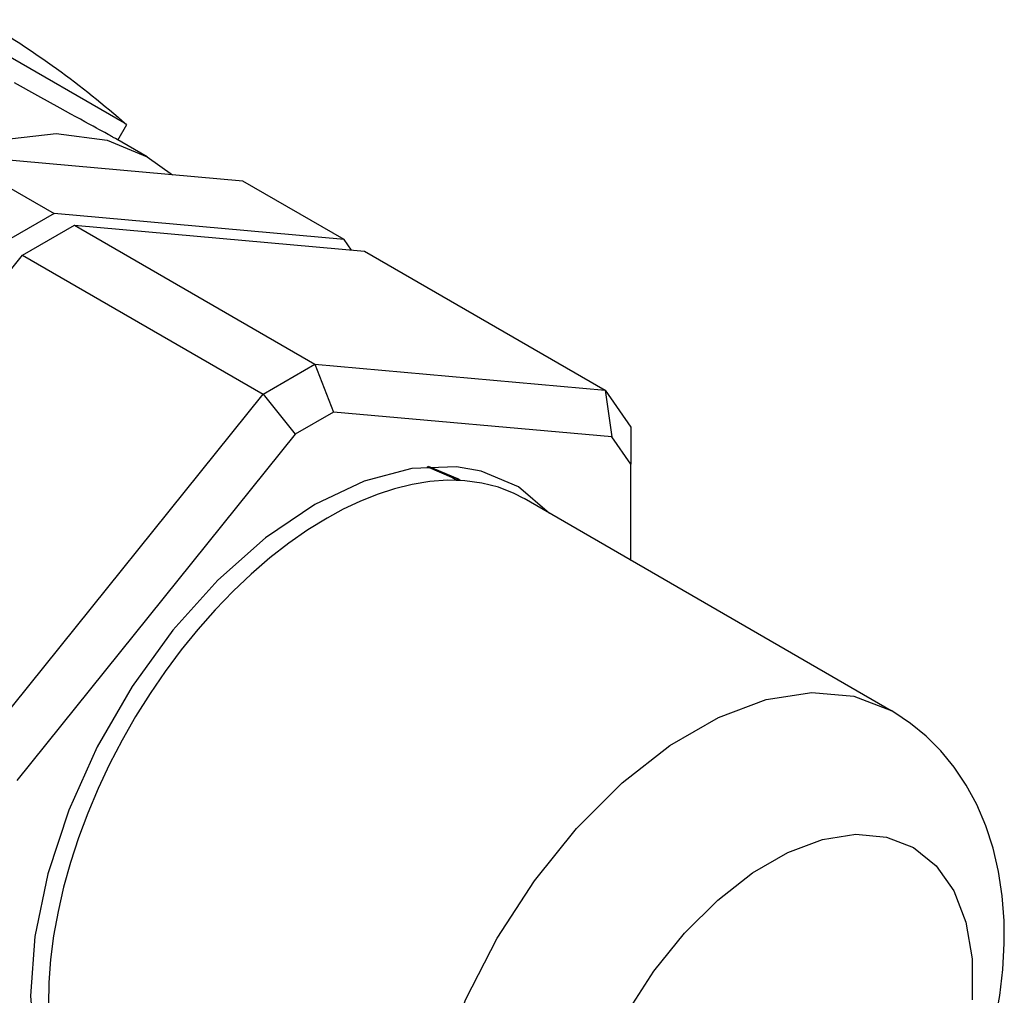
# Paper-space layout 'Blatt-1' of a CAD drawing. Header units: millimetres. Extents: x 0 to 594, y 0 to 420.
# Tile 16 of 19: x 521 to 549, y 209 to 236. Entities that reach past the tile are written whole.
import ezdxf

# ---------------------------------------------------------------- set-up
doc = ezdxf.new("R2010")
doc.units = ezdxf.units.MM
doc.layers.add('LAYER0', color=7, linetype='Continuous')

# ---------------------------------------------------------------- blocks, each defined once
blk = doc.blocks.new('View  0')
at = {"layer": 'LAYER0', "color": 4, "linetype": 'Continuous'}
for p, q in [((524.293, 233.371), (519.3, 236.254)), ((524.109, 232.9), (524.359, 233.333)), ((524.359, 233.333), (524.293, 233.371)), ((524.927, 232.428), (524.038, 232.941)), ((519.499, 232.478), (522.327, 230.845)), ((527.599, 231.755), (519.499, 232.478)), ((530.428, 230.122), (527.599, 231.755)), ((522.327, 230.845), (520.881, 230.01)), ((530.428, 230.122), (522.327, 230.845)), ((521.446, 229.684), (522.893, 230.519)), ((522.893, 230.519), (529.61, 226.64)), ((522.893, 230.519), (530.993, 229.795)), ((530.635, 229.827), (530.428, 230.122)), ((513.346, 219.606), (521.446, 229.684)), ((521.446, 229.684), (528.164, 225.805)), ((530.993, 229.795), (537.711, 225.917)), ((528.164, 225.805), (529.61, 226.64)), ((529.61, 226.64), (530.128, 225.306)), ((529.61, 226.64), (537.711, 225.917)), ((520.063, 215.728), (528.164, 225.805)), ((528.164, 225.805), (529.06, 224.69)), ((537.711, 225.917), (537.9, 224.612)), ((537.711, 225.917), (538.434, 224.888)), ((530.128, 225.306), (529.06, 224.69)), ((537.9, 224.612), (530.128, 225.306)), ((538.434, 224.888), (538.434, 223.853)), ((529.06, 224.69), (521.288, 215.021)), ((538.434, 223.853), (537.9, 224.612)), ((538.434, 221.166), (538.434, 223.853)), ((533.57, 223.397), (533.43, 223.477)), ((545.701, 216.97), (535.448, 222.89))]:
    blk.add_line(p, q, dxfattribs=at)
at = {"layer": 'LAYER0', "color": 4, "linetype": 'Continuous', "flags": 128}
for points in [[(524.038, 232.941), (524.02, 232.951), (524, 232.963), (523.978, 232.975), (523.954, 232.989), (523.928, 233.003), (523.9, 233.019), (523.87, 233.036), (523.838, 233.053), (523.793, 233.078), (523.744, 233.106), (523.692, 233.134), (523.636, 233.165), (523.577, 233.198), (523.514, 233.232), (523.414, 233.287), (523.306, 233.347), (523.19, 233.41), (523.066, 233.478), (522.935, 233.55), (522.796, 233.626), (522.65, 233.707), (522.495, 233.792), (521.874, 234.134), (521.218, 234.498)], [(509.229, 209.824), (508.557, 211.204), (508.153, 212.844), (508.028, 214.697), (508.185, 216.71), (508.62, 218.825), (509.32, 220.982), (510.266, 223.12), (511.43, 225.178), (512.78, 227.096), (514.276, 228.821), (515.876, 230.303), (517.535, 231.5), (519.206, 232.377), (520.839, 232.91), (522.39, 233.084), (523.813, 232.893), (524.927, 232.428)], [(524.927, 232.428), (525.63, 231.931)], [(533.566, 223.777), (532.315, 223.731), (530.982, 223.376), (529.606, 222.723), (528.23, 221.792), (526.895, 220.611), (525.643, 219.216), (524.51, 217.65), (523.532, 215.959), (522.738, 214.196), (522.153, 212.413), (521.793, 210.666), (521.671, 209.007), (521.789, 207.486), (522.145, 206.15), (522.727, 205.04), (522.738, 205.023)], [(533.43, 223.477), (532.744, 223.781)], [(533.596, 223.439), (532.777, 223.784)], [(536.161, 222.478), (535.292, 223.215), (534.249, 223.659), (533.566, 223.777)], [(535.447, 222.89), (535.176, 223.032), (534.734, 223.206), (534.273, 223.325), (533.797, 223.39), (533.311, 223.404), (532.818, 223.368), (532.324, 223.288), (531.833, 223.165), (531.346, 223.006), (530.868, 222.813), (530.401, 222.592), (529.948, 222.345)], [(533.525, 223.479), (533.644, 223.403)], [(533.665, 223.398), (533.596, 223.439)], [(529.948, 222.345), (529.413, 222.015), (528.88, 221.644), (528.353, 221.233), (527.833, 220.785), (527.323, 220.303), (526.825, 219.787), (526.343, 219.241), (525.877, 218.667), (525.431, 218.068), (525.006, 217.446), (524.605, 216.806), (524.228, 216.149), (523.879, 215.478), (523.559, 214.798), (523.269, 214.111), (523.011, 213.42), (522.785, 212.729), (522.593, 212.042), (522.437, 211.36), (522.315, 210.688), (522.23, 210.028), (522.182, 209.385), (522.17, 208.76)], [(548.858, 210.71), (548.85, 211.104), (548.798, 211.802), (548.696, 212.482), (548.543, 213.137), (548.341, 213.76), (548.091, 214.347), (547.796, 214.892), (547.461, 215.393), (547.087, 215.848), (546.68, 216.255), (546.243, 216.615), (545.777, 216.925), (545.699, 216.971)], [(544.459, 200.507), (544.819, 200.895), (545.313, 201.473), (545.781, 202.078), (546.223, 202.708), (546.636, 203.358), (547.019, 204.028), (547.371, 204.714), (547.689, 205.413), (547.973, 206.123), (548.221, 206.841), (548.431, 207.565), (548.601, 208.292), (548.73, 209.02), (548.815, 209.746), (548.855, 210.467), (548.858, 210.71)]]:
    blk.add_lwpolyline(points, dxfattribs=at)
at = {"layer": 'LAYER0', "color": 136, "linetype": 'Continuous', "flags": 128}
for points in [[(534.702, 197.917), (533.83, 198.613), (533.152, 199.577), (532.688, 200.78), (532.452, 202.186), (532.452, 203.751), (532.687, 205.429), (533.151, 207.167), (533.828, 208.915), (534.7, 210.617), (535.738, 212.223), (536.912, 213.684), (538.186, 214.956), (539.521, 215.999), (540.877, 216.782), (542.212, 217.281), (543.486, 217.482), (544.661, 217.377), (545.7, 216.971), (545.7, 216.971)], [(538.322, 208.529), (539.077, 209.697), (539.931, 210.759), (540.858, 211.683), (541.829, 212.442), (542.815, 213.011), (543.786, 213.374), (544.713, 213.519), (545.567, 213.443), (546.322, 213.147), (546.956, 212.641), (547.449, 211.94), (547.786, 211.064), (547.957, 210.042), (547.957, 208.903)]]:
    blk.add_lwpolyline(points, dxfattribs=at)
at = {"layer": 'LAYER0', "color": 4, "linetype": 'Continuous', "extrusion": (0, 0, -1)}
blk.add_arc((-507.117, 213.78), 26.062, 120.3954, 131.394, dxfattribs=at)

psp = doc.layouts.new('Blatt-1')

# ---------------------------------------------------------------- block references
at = {"layer": 'LAYER0', "color": 4, "linetype": 'Continuous'}
psp.add_blockref('View  0', (0, 0), dxfattribs=at)

doc.saveas('drawing.dxf')
